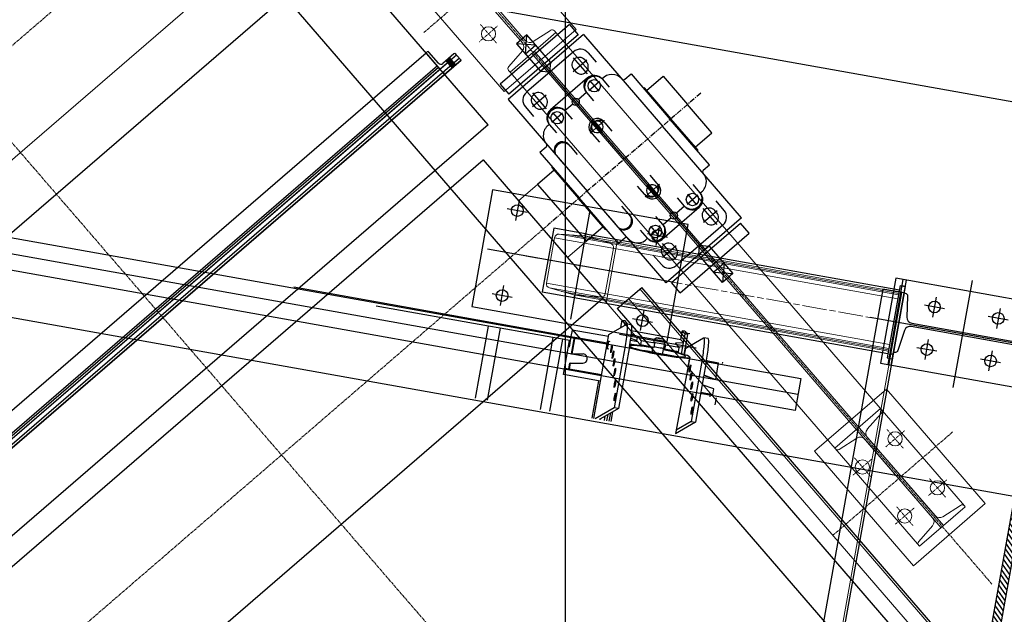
# Model space of a CAD drawing. Header units: inches. Extents: x -204116 to 930598, y -391373 to 256461.
# Tile 57 of 225: x 4058 to 6338, y 35973 to 37349. Entities that reach past the tile are written whole.
import ezdxf
from ezdxf.lldxf.tags import DXFTag

# ---------------------------------------------------------------- set-up
doc = ezdxf.new("R2010")
doc.units = ezdxf.units.IN
doc.header["$LTSCALE"] = 10
doc.header["$MEASUREMENT"] = 0
doc.linetypes.add('CENTER', pattern=[2, 1.25, -0.25, 0.25, -0.25])
doc.linetypes.add('CHAIN', pattern=[0.3543, 0.2362, -0.0295, 0.0591, -0.0295])
tags = doc.linetypes.add('CENTER2', pattern=[1.125, 0.75, -0.125, 0.125, -0.125]).pattern_tags.tags
tags[10:11] = [DXFTag(74, 4), DXFTag(75, 0), DXFTag(340, '0'), DXFTag(46, 1.0), DXFTag(50, 0.0), DXFTag(44, 0.0), DXFTag(45, 0.0)]
tags[8:9] = [DXFTag(74, 4), DXFTag(75, 0), DXFTag(340, '0'), DXFTag(46, 1.0), DXFTag(50, 0.0), DXFTag(44, 0.0), DXFTag(45, 0.0)]
tags[6:7] = [DXFTag(74, 4), DXFTag(75, 0), DXFTag(340, '0'), DXFTag(46, 1.0), DXFTag(50, 0.0), DXFTag(44, 0.0), DXFTag(45, 0.0)]
tags[4:5] = [DXFTag(74, 4), DXFTag(75, 0), DXFTag(340, '0'), DXFTag(46, 1.0), DXFTag(50, 0.0), DXFTag(44, 0.0), DXFTag(45, 0.0)]

msp = doc.modelspace()

# ---------------------------------------------------------------- hatches: boundary and pattern name
at = {"ltscale": 1.5}
h = msp.add_hatch(dxfattribs=at)
h.set_pattern_fill('ANSI31', color=250, scale=2.7, angle=-100.1267)
h.set_pattern_definition([(304.87333, (1527.195, 37768.516), (7.033035, 4.901447), [])])
h.paths.add_polyline_path([(6399.4, 36339.6), (6118, 34764.5), (6100.3, 34767.7), (6098.7, 34770), (6379.3, 36341.2), (6381.6, 36342.8)])

# ---------------------------------------------------------------- linework, layer by layer
at = {"color": 250}
for p, q in [((5322.3, 32819.1), (5322.4, 46289.6)), ((-19619.1, 41070.5, 0), (5867, 36518.5, 0)), ((5853.8, 36444.7, 0), (-19619.2, 40994.3, 0)), ((5143.3, 37106.2, 17682291.1), (3522.2, 38984.3, 17682291.1)), ((5860.4, 36481.6, 0), (-6345.7, 38661.7, -0.3)), ((6982.3, 36133.9), (-6371.1, 38518.9, -0.3)), ((8376.4, 33112.6, 16506576), (4236, 37909.5, 13543175.2)), ((3537.6, 36422.9, 13261716.8), (4748.8, 37468.4, 13261716.8)), ((5001.8, 37274.8, 17682291.1), (4999.5, 37272.8, 17682291.1)), ((5028.2, 37248.7, 17682291.1), (5006, 37274.4, 17682291.1)), ((3694.4, 36146.3, 17682291.1), (4999.5, 37272.8, 17682291.1)), ((5076.6, 37260, 17682291.1), (3695.8, 36068.2, 17682291.1)), ((5080.5, 37255.5, 17682291.1), (3699.7, 36063.7, 17682291.1)), ((3737.6, 36096.4, 17682291.1), (5080.5, 37255.5, 17682291.1)), ((5032.2, 37234.9, 17682291.1), (4999.5, 37272.8, 17682291.1)), ((5070, 37267.6, 17682291.1), (5032.2, 37234.9, 17682291.1)), ((5063.8, 37270.2, 17682291.1), (5038.1, 37248, 17682291.1)), ((5055.5, 37241.8, 17682291.1), (5056.4, 37254.4, 17682291.1)), ((5056.4, 37254.4, 17682291.1), (5056.5, 37255.9, 17682291.1)), ((5070, 37267.6, 17682291.1), (5068.1, 37269.9, 17682291.1)), ((5070, 37267.6, 17682291.1), (5080.5, 37255.5, 17682291.1)), ((5032.2, 37234.9, 17682291.1), (3689.3, 36075.8, 17682291.1)), ((3713.3, 36104.5, 17682291.1), (5028.3, 37239.5, 17682291.1)), ((5025.7, 37242.5, 17682291.1), (3720.6, 36116, 17682291.1)), ((5051.3, 37251.4, 17682291.1), (3727.1, 36108.5, 17682291.1)), ((5051.3, 37251.4, 17682291.1), (5059.4, 37250.8, 17682291.1)), ((5059.4, 37250.8, 17682291.1), (5065.4, 37250.4, 17682291.1)), ((5038.7, 37227.4, 17682291.1), (5042.6, 37222.8, 17682291.1)), ((5143.3, 37106.2, 17682291.1), (3838.3, 35979.7, 17682291.1)), ((3920.5, 35979.3, 17682290.7), (5131.7, 37024.8, 17682290.7)), ((5131.7, 37024.8, 17682290.7), (5408.7, 36703.8, 17682290.7)), ((5233.8, 36903.3, 6145078.7), (5187.5, 36911.6, 6145078.7)), ((5214.8, 36930.6, 6145078.7), (5206.5, 36884.3, 6145078.7)), ((5377.6, 36903.7, -31.1), (5333.4, 36656.3, -31.1)), ((5294.9, 36867, 6145078.7), (5268.5, 36719.4, 6145078.7)), ((5368.7, 36853.8, 6145078.7), (5294.9, 36867, 6145078.7)), ((5539.7, 36872.6, 6145078.7), (5531.4, 36826.3, 6145078.7)), ((5368.1, 36850.7, 6145078.7), (5368.7, 36853.8, 6145078.7)), ((5558.7, 36845.3, 6145078.7), (5512.4, 36853.6, 6145078.7)), ((5569.6, 36741.8, -31.1), (5141.4, 36818.2, -31.1)), ((4693.5, 36730.6), (5342.9, 36614.6)), ((5171.4, 36687.4, 6145078.7), (5179.6, 36733.7, 6145078.7)), ((5441.9, 36680.7, 14260844.1), (5498.6, 36729.7, 14260844.1)), ((8620.8, 33112.6, 16042593.6), (5498.6, 36729.7, 13554963.7)), ((6108.8, 36731.8, -31.1), (6100.9, 36733.2, -31.1)), ((6106.1, 36717, -31.1), (6111.4, 36746.6, -31.1)), ((6263.6, 36745.5, -31.1), (6219.4, 36498, -31.1)), ((5198.6, 36706.4, 6145078.7), (5152.4, 36714.7, 6145078.7)), ((5268.5, 36719.4, 6145078.7), (5342.3, 36706.2, 6145078.7)), ((5342.3, 36706.2, 6145078.7), (5342.9, 36709.3, 6145078.7)), ((6180.6, 36707.3, -31.1), (6172.3, 36661, -31.1)), ((5408.7, 36703.8, 17682290.7), (4197.5, 35658.4, 17682290.7)), ((5143.6, 36640.1), (4884.1, 36686.4)), ((6199.6, 36680, -31.1), (6153.3, 36688.3, -31.1)), ((5441.9, 36680.7, 13554963.7), (8521.7, 33112.6, 16008890.6)), ((5496.2, 36629.4, 6145078.7), (5504.5, 36675.7, 6145078.7)), ((6455.6, 36583.5, -31.1), (6027.4, 36660, -31.1)), ((6347.3, 36653.7, -31.1), (6301, 36661.9, -31.1)), ((6328.3, 36680.9, -31.1), (6320, 36634.7, -31.1)), ((5113.7, 36472.9), (5143.6, 36640.1)), ((5170.6, 36635.3), (5143.6, 36640.1)), ((5422.5, 36620.7), (5463.9, 36644.5)), ((5450.2, 36636.6), (5453.4, 36653.9)), ((5453.4, 36653.9), (5459.3, 36652.8)), ((5453.4, 36653.9), (5460, 36646.1)), ((5460, 36646.1), (5459.1, 36641.8)), ((5465.8, 36645), (5459.3, 36652.8)), ((5460, 36646.1), (5465.8, 36645)), ((5474.2, 36642.8), (5464.4, 36644.6)), ((5465.7, 36644.4), (5465.8, 36645)), ((5523.5, 36648.4, 6145078.7), (5477.2, 36656.7, 6145078.7)), ((5170.6, 36635.3), (5140.8, 36468.4)), ((5293, 36613.4), (5170.6, 36635.3)), ((5293, 36613.4), (5263.2, 36446.9)), ((5314.9, 36609.5), (5293, 36613.4)), ((5337.6, 36630.8), (5334.9, 36616.1)), ((5336, 36576.1), (5342.9, 36614.6)), ((5343.9, 36614.5), (5337, 36575.9)), ((5421.6, 36615.8), (5337.6, 36630.8)), ((5342.9, 36614.6), (5343.9, 36614.5)), ((5343.9, 36614.5), (5418.9, 36601.1)), ((5387.6, 36425.8), (5422.5, 36620.7)), ((5474.7, 36621.3), (5488.7, 36616.6)), ((5589.6, 36608.4), (5475.3, 36628.8)), ((5488.7, 36616.6), (5486.8, 36606.8)), ((5488.7, 36616.6), (5497.4, 36606.2)), ((5592.4, 36629), (5588.6, 36608.6)), ((5599, 36621.2), (5592.4, 36629)), ((5598.3, 36628), (5592.4, 36629)), ((5595.3, 36601.7), (5599, 36621.2)), ((5604.9, 36620.2), (5596.2, 36574.3)), ((5598.3, 36628), (5604.9, 36620.2)), ((5604.9, 36620.2), (5599, 36621.2)), ((5314.9, 36609.5), (5285.2, 36443.1)), ((5331.7, 36606.5), (5314.9, 36609.5)), ((5317.7, 36527.7), (5331.7, 36606.5)), ((5425.7, 36603.9), (5420.8, 36604.8)), ((5460.7, 36594.5), (5435.1, 36450.8)), ((5470.5, 36592.7), (5444.9, 36449.1)), ((5489.5, 36603.7), (5472.8, 36606.7)), ((5486.8, 36606.8), (5473.5, 36611.3)), ((5495.6, 36596.4), (5486.8, 36606.8)), ((5497.4, 36606.2), (5495.6, 36596.4)), ((5527.4, 36590.7), (5495.6, 36596.4)), ((5529.2, 36600.5), (5497.4, 36606.2)), ((5524.2, 36591.3), (5521.8, 36578.7)), ((5527.5, 36608.7), (5526.5, 36603.8)), ((5529.2, 36600.5), (5526.6, 36603.7)), ((5527.4, 36590.7), (5529.2, 36600.5)), ((5533.3, 36612.7), (5527.5, 36608.8)), ((5552, 36604.1), (5546.4, 36574.1)), ((5548, 36609.9), (5552, 36604.2)), ((5551.1, 36599.2), (5549.3, 36589.4)), ((5551.1, 36599.2), (5553.7, 36596.2)), ((5553.7, 36596.2), (5551.8, 36586.4)), ((5585.5, 36590.5), (5553.7, 36596.2)), ((5576.8, 36600.9), (5595.3, 36601.7)), ((5585.5, 36590.5), (5576.8, 36600.9)), ((5583.7, 36580.7), (5585.5, 36590.5)), ((5593.5, 36591.9), (5584.6, 36591.5)), ((5585.4, 36591.5), (5585.2, 36590.8)), ((5589.6, 36608.4), (5595.3, 36601.7)), ((5590.5, 36576.1), (5593.5, 36591.9)), ((5593.5, 36591.9), (5595.3, 36601.7)), ((5600.6, 36588.9), (5642.1, 36612.7)), ((5652.4, 36611), (5642.6, 36612.8)), ((6154.7, 36562.6, -31.1), (6163, 36608.9, -31.1)), ((5336, 36576.1), (5337, 36575.9)), ((5337, 36575.9), (5362.9, 36575.6)), ((5422.5, 36586.2), (5417.6, 36587.1)), ((5551.8, 36586.4), (5549.3, 36589.4)), ((5583.7, 36580.7), (5551.8, 36586.4)), ((5609.8, 36567.8), (5576.6, 36391)), ((5583.4, 36580.7), (5582.9, 36578.1)), ((5597.9, 36573.8), (5600.6, 36588.9)), ((5599.8, 36584), (5598.1, 36584.3)), ((5603.9, 36572.1), (5601.8, 36572.5)), ((6080.7, 36574.3, -31.1), (6072.8, 36575.7, -31.1)), ((6182, 36581.6, -31.1), (6135.7, 36589.9, -31.1)), ((6302.4, 36536.2, -31.1), (6310.7, 36582.5, -31.1)), ((5329.7, 36540.8), (5332.1, 36554.1)), ((5333.1, 36553.9), (5330.7, 36540.6)), ((5332.1, 36554.1), (5361.6, 36553.8)), ((5333.1, 36553.9), (5332.1, 36554.1)), ((5362.7, 36553.6), (5333.1, 36553.9)), ((5638.9, 36562.6), (5613.3, 36419)), ((5648.7, 36560.9), (5623.1, 36417.2)), ((5648.6, 36560), (5676.8, 36555)), ((5669.9, 36516.4), (5676.8, 36555)), ((5685.9, 36556.4), (5685.3, 36553.5)), ((6329.7, 36555.2, -31.1), (6283.4, 36563.5, -31.1)), ((5398.7, 36513.2), (5317.7, 36527.7)), ((5320.3, 36542.5), (5329.7, 36540.8)), ((5330.7, 36540.6), (5329.7, 36540.8)), ((5405.8, 36527.2), (5330.7, 36540.6)), ((5668.9, 36516.6), (5644.5, 36525.3)), ((5645.5, 36525.1), (5669.9, 36516.4)), ((5398.7, 36513.2), (5383.2, 36426.6)), ((5403.1, 36512.5), (5398.7, 36513.2)), ((5666, 36494.5), (5638.6, 36504.3)), ((5669.9, 36516.4), (5668.9, 36516.6)), ((5867, 36518.5, 0), (5853.8, 36444.7, 0)), ((5663.6, 36481.2), (5635.4, 36486.2)), ((5657.4, 36482.3), (5656.3, 36476.4)), ((5663.6, 36481.2), (5666, 36494.5)), ((5671.1, 36473.7), (5668.3, 36458)), ((5435.1, 36450.8), (5390.5, 36425.3)), ((5444.9, 36449.1), (5402.9, 36425)), ((5412.4, 36421.4), (5414.2, 36431.5)), ((5420.3, 36435), (5417.5, 36420.5)), ((5423.4, 36419.5), (5427.1, 36438.9)), ((5431.4, 36441.3), (5427.2, 36418.8)), ((5444.9, 36449.1), (5435.1, 36450.8)), ((5402.9, 36425), (5400.4, 36423.6)), ((5402.9, 36425), (5402.6, 36423.2)), ((5623.1, 36417.2), (5577.1, 36390.9)), ((5613.3, 36419), (5578.1, 36398.8)), ((5613.3, 36419), (5623.1, 36417.2))]:
    msp.add_line(p, q, dxfattribs=at)
at = {"color": 250, "ltscale": 0.01}
msp.add_line((-18677.6, 41631.2), (11241.6, 36287.4), dxfattribs=at)
at = {"color": 250, "linetype": 'CENTER', "lineweight": 0, "ltscale": 0.5}
for p, q in [((7451.7, 33112.6, 17682289.1), (2694.9, 38623.6, 17682289.1)), ((2976.8, 36370.9, 13261716.8), (5008.3, 38124.3, 13261716.8)), ((4593.6, 38030.8, 13261716.8), (6309.5, 36042.8, 13261716.8)), ((4994, 37319.4, 13261716.8), (5238.9, 37530.8, 13261716.8)), ((4045.8, 35807.5, 13261716.8), (5283.4, 36875.6, 13261716.8)), ((5941.3, 36155.6, 13261716.8), (6219, 36395.3, 13261716.8))]:
    msp.add_line(p, q, dxfattribs=at)
at = {"color": 250, "linetype": 'Continuous', "lineweight": 0}
for p, q in [((5346.7, 37326.6, 13261716.8), (5052.7, 37667.3, 13261716.8)), ((5222.3, 37295.6, 13261716.8), (5003.8, 37548.8, 13261716.8)), ((5010.5, 37554.6, 13261716.8), (5229.1, 37301.4, 13261716.8)), ((4886.1, 37523.5, 13261716.8), (5180.2, 37182.9, 13261716.8)), ((4748.8, 37468.4, 13261716.8), (3537.6, 36422.9, 13261716.8)), ((5180.2, 37182.9, 13261716.8), (5346.7, 37326.6, 13261716.8)), ((5247.2, 37298.8, 13261716.8), (5287.5, 37324.7, 13261716.8)), ((5296.6, 37323.4, 13261716.8), (5300.1, 37319.4, 13261716.8)), ((5300.1, 37319.4, 13261716.8), (5194.1, 37227.9, 13261716.8)), ((6246, 36223.5, 13261716.8), (5300.1, 37319.4, 13261716.8)), ((5190.7, 37241.1, 13261716.8), (5222.3, 37277.2, 13261716.8)), ((5250, 37276.2, 13261716.8), (6197.5, 36178.5, 13261716.8)), ((5244.2, 37271.2, 13261716.8), (6191.6, 36173.5, 13261716.8)), ((5194.1, 37227.9, 13261716.8), (5190.6, 37232, 13261716.8)), ((6141.5, 36130.3, 13261716.8), (5194.1, 37227.9, 13261716.8)), ((3920.5, 35979.3, 13261716.8), (5131.7, 37024.8, 13261716.8)), ((5483.9, 36616.8, 13261716.8), (5131.7, 37024.8, 13261716.8)), ((5296.2, 37000.8, 13261716.8), (5213.7, 36929.7, 13261716.8)), ((5409.1, 36870, 13261716.8), (5326.7, 36798.9, 13261716.8)), ((4197.5, 35658.4, 13261716.8), (5408.7, 36703.8, 13261716.8)), ((6065.4, 36493.9, 13261716.8), (5898.9, 36350.2, 13261716.8)), ((6294.1, 36229, 13261716.8), (6065.4, 36493.9, 13261716.8)), ((5945.5, 36357.4, 13261716.8), (6051.5, 36448.9, 13261716.8)), ((6053, 36437.9, 13261716.8), (6021, 36401.4, 13261716.8)), ((6051.5, 36448.9, 13261716.8), (6053.1, 36447.1, 13261716.8)), ((5997, 36380.6, 13261716.8), (5956.2, 36354.3, 13261716.8)), ((6172.1, 36196.1, 13261716.8), (6015.2, 36378, 13261716.8)), ((6021, 36383, 13261716.8), (6177.9, 36201.2, 13261716.8)), ((5898.9, 36350.2, 13261716.8), (6127.6, 36085.2, 13261716.8)), ((5947.1, 36355.6, 13261716.8), (5945.5, 36357.4, 13261716.8)), ((6127.6, 36085.2, 13261716.8), (6294.1, 36229, 13261716.8)), ((6247.5, 36221.8, 13261716.8), (6141.5, 36130.3, 13261716.8)), ((6196.1, 36198.6, 13261716.8), (6236.9, 36224.9, 13261716.8)), ((6246, 36223.5, 13261716.8), (6247.5, 36221.8, 13261716.8)), ((6140, 36141.3, 13261716.8), (6172, 36177.8, 13261716.8)), ((6141.5, 36130.3, 13261716.8), (6140, 36132.1, 13261716.8))]:
    msp.add_line(p, q, dxfattribs=at)
at = {"color": 250, "linetype": 'Continuous', "lineweight": 9, "ltscale": 0.005}
msp.add_line((3360, 36437.4, 17682289.1), (4760.4, 37646.2, 17682289.1), dxfattribs=at)
at = {"color": 250, "linetype": 'CHAIN', "lineweight": 0, "ltscale": 0.01}
for p, q in [((5165.4, 37335.3, 13261716.8), (5122.4, 37298.2, 13261716.8)), ((5125.4, 37338.2, 13261716.8), (5162.5, 37295.2, 13261716.8)), ((6106.9, 36397.6, 13261716.8), (6063.9, 36360.5, 13261716.8)), ((6066.8, 36400.5, 13261716.8), (6103.9, 36357.5, 13261716.8)), ((6031.2, 36332.2, 13261716.8), (5988.2, 36295.1, 13261716.8)), ((5991.1, 36335.2, 13261716.8), (6028.2, 36292.2, 13261716.8)), ((6161.9, 36246.9, 13261716.8), (6204.9, 36284, 13261716.8)), ((6164.8, 36287, 13261716.8), (6201.9, 36244, 13261716.8)), ((6086.2, 36181.6, 13261716.8), (6129.2, 36218.7, 13261716.8)), ((6089.1, 36221.6, 13261716.8), (6126.2, 36178.6, 13261716.8))]:
    msp.add_line(p, q, dxfattribs=at)
at = {"color": 250, "ltscale": 0.130467}
for p, q in [((5331.1, 37338, 13261716.8), (5171.2, 37199.9, 13261716.8)), ((5331.1, 37338, 13261716.8), (5351.2, 37314.7, 13261716.8)), ((5363.7, 37314.9, 13261716.8), (5189.3, 37164.3, 13261716.8)), ((5351.2, 37314.7, 13261716.8), (5191.3, 37176.7, 13261716.8)), ((5232.9, 37314.4, 13261716.8), (5208.9, 37293.7, 13261716.8)), ((5229.6, 37269.7, 13261716.8), (5232.9, 37314.4, 13261716.8)), ((5287.9, 37250.6, 13261716.8), (5232.9, 37314.4, 13261716.8)), ((5363.7, 37314.9, 13261716.8), (5546.7, 37102.9, 13261716.8)), ((5208.9, 37293.7, 13261716.8), (5264, 37229.9, 13261716.8)), ((5253.6, 37290.4, 13261716.8), (5208.9, 37293.7, 13261716.8)), ((5253.6, 37290.4, 13261716.8), (5229.6, 37269.7, 13261716.8)), ((5340.8, 37275.3, 13261716.8), (5231.8, 37181.2, 13261716.8)), ((5340.1, 37261.4, 13261716.8), (5372.1, 37224.3, 13261716.8)), ((5340.3, 37229.2, 13261716.8), (5371.9, 37256.5, 13261716.8)), ((5366.7, 37256.4, 13261716.8), (5371.1, 37251.3, 13261716.8)), ((5374.7, 37272.8, 13261716.8), (5393.5, 37251, 13261716.8)), ((5287.9, 37250.6, 13261716.8), (5264, 37229.9, 13261716.8)), ((5264, 37229.9, 13261716.8), (5286.3, 37228.3, 13261716.8)), ((5459.5, 37027.6, 13261716.8), (5277.5, 37238.4, 13261716.8)), ((5286.3, 37228.3, 13261716.8), (5287.9, 37250.6, 13261716.8)), ((5341.2, 37234.4, 13261716.8), (5345.6, 37229.3, 13261716.8)), ((5373, 37214.6, 13261716.8), (5287.2, 37140.5, 13261716.8)), ((5376.5, 37185.8, 13261716.8), (5401, 37207, 13261716.8)), ((5378.1, 37208.7, 13261716.8), (5399.3, 37184.1, 13261716.8)), ((5406.9, 37212.1, 13261716.8), (5423.3, 37193.1, 13261716.8)), ((5459.3, 37211.5, 13261716.8), (5473.9, 37224, 13261716.8)), ((5473.9, 37224, 13261716.8), (5564.9, 37118.6, 13261716.8)), ((5509.8, 37185.3, 13261716.8), (5548.4, 37218.5, 13261716.8)), ((5548.4, 37218.5, 13261716.8), (5604.8, 37153.1, 13261716.8)), ((5171.2, 37199.9, 13261716.8), (5191.3, 37176.7, 13261716.8)), ((5502.1, 37191.3, 13261716.8), (5502.8, 37191.9, 13261716.8)), ((5504.2, 37191.8, 13261716.8), (5566.3, 37119.9, 13261716.8)), ((5189.3, 37164.3, 13261716.8), (5372.2, 36952.4, 13261716.8)), ((5245.6, 37179.9, 13261716.8), (5277.7, 37142.8, 13261716.8)), ((5277.4, 37174.9, 13261716.8), (5245.8, 37147.7, 13261716.8)), ((5272.2, 37174.8, 13261716.8), (5276.6, 37169.7, 13261716.8)), ((5370.5, 37180.7, 13261716.8), (5352.1, 37164.8, 13261716.8)), ((5370.5, 37180.7, 13261716.8), (5387.2, 37161.4, 13261716.8)), ((5229.3, 37147.3, 13261716.8), (5248.2, 37125.4, 13261716.8)), ((5246.7, 37152.9, 13261716.8), (5251.1, 37147.8, 13261716.8)), ((5339.5, 37153.9, 13261716.8), (5321, 37138, 13261716.8)), ((5321, 37138, 13261716.8), (5337.7, 37118.7, 13261716.8)), ((5661.3, 37087.7, 13261716.8), (5604.8, 37153.1, 13261716.8)), ((5315.1, 37132.9, 13261716.8), (5290.6, 37111.7, 13261716.8)), ((5292.3, 37134.6, 13261716.8), (5313.4, 37110, 13261716.8)), ((5412.4, 37115.7, 13261716.8), (5379.3, 37087, 13261716.8)), ((5386.3, 37115.4, 13261716.8), (5407, 37091.3, 13261716.8)), ((5655.8, 37013.2, 13261716.8), (5564.9, 37118.6, 13261716.8)), ((5628.4, 37047.9, 13261716.8), (5566.3, 37119.9, 13261716.8)), ((5284.7, 37106.6, 13261716.8), (5301.1, 37087.6, 13261716.8)), ((5383.4, 37112.8, 13261716.8), (5404.1, 37088.8, 13261716.8)), ((5413.2, 37110.5, 13261716.8), (5429.8, 37091.2, 13261716.8)), ((5729.6, 36891, 13261716.8), (5546.7, 37102.9, 13261716.8)), ((5384.3, 37085.5, 13261716.8), (5400.9, 37066.2, 13261716.8)), ((5622.8, 37054.5, 13261716.8), (5661.3, 37087.7, 13261716.8)), ((5277.6, 37054.6, 13261716.8), (5263.1, 37042.1, 13261716.8)), ((5332.9, 37056.4, 13261716.8), (5349.5, 37037.1, 13261716.8)), ((5627.6, 37045.9, 13261716.8), (5628.3, 37046.6, 13261716.8)), ((5263.1, 37042.1, 13261716.8), (5354.1, 36936.7, 13261716.8)), ((5306.9, 37028, 13261716.8), (5323.4, 37009, 13261716.8)), ((5459.5, 37027.6, 13261716.8), (5641.4, 36816.9, 13261716.8)), ((5296.2, 37000.8, 13261716.8), (5257.6, 36967.6, 13261716.8)), ((5290.5, 37007.4, 13261716.8), (5352.6, 36935.4, 13261716.8)), ((5291.3, 37009.4, 13261716.8), (5290.6, 37008.7, 13261716.8)), ((5641.3, 37000.7, 13261716.8), (5655.8, 37013.2, 13261716.8)), ((5534.6, 36969.8, 13261716.8), (5518, 36989.1, 13261716.8)), ((5257.6, 36967.6, 13261716.8), (5314.1, 36902.2, 13261716.8)), ((5505.7, 36944.8, 13261716.8), (5489.1, 36964.1, 13261716.8)), ((5539.6, 36968.2, 13261716.8), (5506.5, 36939.6, 13261716.8)), ((5532.6, 36940, 13261716.8), (5511.9, 36964, 13261716.8)), ((5535.6, 36942.4, 13261716.8), (5514.8, 36966.5, 13261716.8)), ((5634.2, 36948.7, 13261716.8), (5617.8, 36967.7, 13261716.8)), ((5414.7, 36863.5, 13261716.8), (5352.6, 36935.4, 13261716.8)), ((5445, 36831.3, 13261716.8), (5354.1, 36936.7, 13261716.8)), ((5555.2, 36740.4, 13261716.8), (5372.2, 36952.4, 13261716.8)), ((5597.9, 36917.3, 13261716.8), (5581.2, 36936.6, 13261716.8)), ((5603.8, 36922.4, 13261716.8), (5628.3, 36943.6, 13261716.8)), ((5626.6, 36920.7, 13261716.8), (5605.5, 36945.3, 13261716.8)), ((5469.4, 36898.2, 13261716.8), (5452.7, 36917.5, 13261716.8)), ((5631.7, 36914.8, 13261716.8), (5545.9, 36840.7, 13261716.8)), ((5597.9, 36917.3, 13261716.8), (5579.5, 36901.4, 13261716.8)), ((5673.3, 36875.4, 13261716.8), (5641.3, 36912.5, 13261716.8)), ((5689.6, 36907.9, 13261716.8), (5670.8, 36929.8, 13261716.8)), ((5370.6, 36836.8, 13261716.8), (5314.1, 36902.2, 13261716.8)), ((5437.6, 36876.7, 13261716.8), (5421.1, 36895.7, 13261716.8)), ((5548.4, 36874.6, 13261716.8), (5531.7, 36893.9, 13261716.8)), ((5566.8, 36890.5, 13261716.8), (5548.4, 36874.6, 13261716.8)), ((5729.6, 36891, 13261716.8), (5555.2, 36740.4, 13261716.8)), ((5641.5, 36880.3, 13261716.8), (5673.1, 36907.6, 13261716.8)), ((5672.2, 36902.4, 13261716.8), (5667.8, 36907.5, 13261716.8)), ((5409.1, 36870, 13261716.8), (5370.6, 36836.8, 13261716.8)), ((5416.8, 36864, 13261716.8), (5416.1, 36863.4, 13261716.8)), ((5542.5, 36869.5, 13261716.8), (5518, 36848.3, 13261716.8)), ((5540.8, 36846.6, 13261716.8), (5519.6, 36871.2, 13261716.8)), ((5567.7, 36740.6, 13261716.8), (5727.6, 36878.6, 13261716.8)), ((5687.1, 36874.1, 13261716.8), (5578.1, 36780, 13261716.8)), ((5646.7, 36880.5, 13261716.8), (5642.4, 36885.5, 13261716.8)), ((5747.7, 36855.3, 13261716.8), (5727.6, 36878.6, 13261716.8)), ((5459.6, 36843.8, 13261716.8), (5445, 36831.3, 13261716.8)), ((5512, 36843.2, 13261716.8), (5495.6, 36862.2, 13261716.8)), ((5587.8, 36717.3, 13261716.8), (5747.7, 36855.3, 13261716.8)), ((5578.8, 36793.9, 13261716.8), (5546.8, 36831, 13261716.8)), ((5578.6, 36826.1, 13261716.8), (5547, 36798.8, 13261716.8)), ((5577.7, 36820.9, 13261716.8), (5573.3, 36826, 13261716.8)), ((5631, 36804.7, 13261716.8), (5632.6, 36827, 13261716.8)), ((5654.9, 36825.4, 13261716.8), (5631, 36804.7, 13261716.8)), ((5632.6, 36827, 13261716.8), (5654.9, 36825.4, 13261716.8)), ((5654.9, 36825.4, 13261716.8), (5710, 36761.6, 13261716.8)), ((5544.2, 36782.5, 13261716.8), (5525.3, 36804.4, 13261716.8)), ((5552.3, 36798.9, 13261716.8), (5547.9, 36804, 13261716.8)), ((5686, 36740.9, 13261716.8), (5631, 36804.7, 13261716.8)), ((5689.3, 36785.6, 13261716.8), (5665.4, 36764.9, 13261716.8)), ((5689.3, 36785.6, 13261716.8), (5686, 36740.9, 13261716.8)), ((5665.4, 36764.9, 13261716.8), (5710, 36761.6, 13261716.8)), ((5710, 36761.6, 13261716.8), (5686, 36740.9, 13261716.8)), ((5587.8, 36717.3, 13261716.8), (5567.7, 36740.6, 13261716.8))]:
    msp.add_line(p, q, dxfattribs=at)
at = {"color": 250, "linetype": 'CENTER'}
msp.add_line((5635.6, 37179.6, 13261716.8), (5283.4, 36875.6, 13261716.8), dxfattribs=at)
msp.add_line((5635.6, 37179.6, 13261716.8), (5283.4, 36875.6, 13261716.8), dxfattribs=at)
at = {"color": 250, "lineweight": 0}
for p, q in [((5277.9, 36739.7, 6145078.7), (5296.7, 36844.7, 6145078.7)), ((5296.7, 36844.7, 6145078.7), (6091.4, 36702.8, -31.1)), ((5307.2, 36852.9, 6145078.7), (5365.6, 36848.7, 6145078.7)), ((5307.2, 36852.9, 6145078.7), (6093.2, 36712.6, -31.1)), ((5336.4, 36850.8, -31.1), (6093.7, 36715.6, -31.1)), ((5365.6, 36848.7, 6145078.7), (6094.2, 36718.6, -31.1)), ((5368.1, 36850.7, 6145078.7), (5368.7, 36853.8, 6145078.7)), ((5426.1, 36831.7, 6145078.7), (5369.8, 36848, 6145078.7)), ((5414.4, 36715.3, 6145078.7), (5433.1, 36820.3, 6145078.7)), ((5442.5, 36840.6, 6145078.7), (5416.2, 36693, 6145078.7)), ((5277.9, 36739.7, 6145078.7), (6072.6, 36597.7, -31.1)), ((5341.2, 36712, 6145078.7), (5285, 36728.3, 6145078.7)), ((5285, 36728.3, 6145078.7), (6070.9, 36587.9, -31.1)), ((5313.1, 36720.2, -31.1), (6070.4, 36584.9, -31.1)), ((5341.2, 36712, 6145078.7), (6069.8, 36581.9, -31.1)), ((5342.3, 36706.2, 6145078.7), (5342.9, 36709.3, 6145078.7)), ((5345.4, 36711.3, 6145078.7), (5403.8, 36707.1, 6145078.7))]:
    msp.add_line(p, q, dxfattribs=at)
at = {"color": 250, "linetype": 'Continuous'}
for p, q in [((5368.7, 36853.8, 6145078.7), (6095.2, 36724.1, -31.1)), ((6097, 36733.9, -31.1), (6067.1, 36566.6, -31.1)), ((6108.8, 36731.8, -31.1), (6078.9, 36564.5, -31.1)), ((6097, 36733.9, -31.1), (6108.8, 36731.8, -31.1)), ((5342.3, 36706.2, 6145078.7), (6068.8, 36576.4, -31.1)), ((6106.1, 36717, -31.1), (6056.9, 36725.8, -31.1)), ((6067.1, 36566.6, -31.1), (6078.9, 36564.5, -31.1))]:
    msp.add_line(p, q, dxfattribs=at)
at = {"color": 250, "linetype": 'CHAIN', "lineweight": 0, "ltscale": 23.990969}
for p, q in [((6930.8, 36498.6, 6989341), (5231.1, 36802.2, 6989341)), ((6930.8, 36498.6, -31.1), (5231.1, 36802.2, -31.1))]:
    msp.add_line(p, q, dxfattribs=at)
at = {"color": 250, "lineweight": 9, "ltscale": 0.01}
msp.add_line((8613.2, 33112.6, 16040030), (5494.3, 36726, 13554961.6), dxfattribs=at)
at = {"color": 250, "linetype": 'Continuous', "extrusion": (0.175825, 0.984421, 0)}
for p, q in [((6056.9, 36725.8, -31.1), (5663.1, 34520.7, -31.1)), ((6106.1, 36717, -31.1), (5712.3, 34511.9, -31.1))]:
    msp.add_line(p, q, dxfattribs=at)
at = {"color": 250, "lineweight": 0, "extrusion": (0.175825, 0.984421, 0)}
msp.add_line((6101.2, 36717.9, -31.1), (5707.4, 34512.8, -31.1), dxfattribs=at)
at = {"color": 250, "linetype": 'CENTER2', "lineweight": 9, "ltscale": 0.01}
msp.add_line((8567.9, 33112.6, 16024618.8), (5468.4, 36703.6, 13554963.7), dxfattribs=at)
at = {"color": 250, "ltscale": 0.476074}
msp.add_line((5334.9, 36616.1), (5330.6, 36591.5), dxfattribs=at)
at = {"color": 250, "ltscale": 3.428354}
msp.add_line((5447.6, 36621.3), (5624.8, 36589.7), dxfattribs=at)
at = {"color": 250, "ltscale": 0.125723}
msp.add_line((5589.7, 36626.4), (5590.7, 36626.3), dxfattribs=at)
at = {"color": 250, "ltscale": 0.598278}
msp.add_line((5590.7, 36626.3), (5610.4, 36622.7), dxfattribs=at)
at = {"color": 250, "elevation": -31.1}
for points in [[(5606.1, 36874.9), (5153.3, 36955.8), (5105, 36685.1), (5557.8, 36604.2)], [(6431.4, 36689.4), (6086.8, 36751), (6051.7, 36554.1), (6396.2, 36492.5)], [(6111.4, 36746.6), (6103.5, 36748), (6068.4, 36551.1), (6076.3, 36549.7)]]:
    msp.add_lwpolyline(points, close=True, dxfattribs=at)
msp.add_lwpolyline([(6081.5, 36579.2), (6106.1, 36717), (6108.5, 36716.6, -0.373885), (6114.2, 36709.5), (6112.4, 36661, 0.373885), (6124, 36646.7), (6360.4, 36604.4, 0.373885), (6376.2, 36613.9), (6391.3, 36660, -0.373885), (6399.1, 36664.7), (6401.5, 36664.3), (6376.9, 36526.5), (6374.5, 36526.9, -0.373885), (6368.8, 36534), (6370.6, 36582.6, 0.373885), (6359, 36596.9), (6122.6, 36639.1, 0.373885), (6106.8, 36629.7), (6091.7, 36583.5, -0.373885), (6083.9, 36578.8)], format="xyb", close=True, dxfattribs=at)
at = {"color": 250, "ltscale": 1.5}
msp.add_lwpolyline([(6399.4, 36339.6), (6118, 34764.5), (6100.3, 34767.7), (6098.7, 34770), (6379.3, 36341.2), (6381.6, 36342.8)], close=True, dxfattribs=at)
at = {"color": 250, "linetype": 'Continuous', "lineweight": 0}
for centre in [(5143.9, 37316.7, 13261716.8), (6085.4, 36379, 13261716.8), (6009.7, 36313.7, 13261716.8), (6183.4, 36265.5, 13261716.8), (6107.7, 36200.1, 13261716.8)]:
    msp.add_circle(centre, 16.5, dxfattribs=at)
at = {"color": 250, "ltscale": 0.130467}
for centre, radius in [((5388.7, 37196.4, 13261716.8), 14.4), ((5345.8, 37159.3, 13261716.8), 8.35), ((5302.9, 37122.3, 13261716.8), 14.4), ((5616.1, 36933, 13261716.8), 14.4), ((5573.1, 36895.9, 13261716.8), 8.35), ((5530.2, 36858.9, 13261716.8), 14.4)]:
    msp.add_circle(centre, radius, dxfattribs=at)
at = {"color": 250}
for centre in [(5210.7, 36907.5, 6145078.7), (5535.5, 36849.4, 6145078.7), (5175.5, 36710.6, 6145078.7), (6176.5, 36684.2, -31.1), (5500.4, 36652.5, 6145078.7), (6324.1, 36657.8, -31.1), (6158.9, 36585.7, -31.1), (6306.5, 36559.3, -31.1)]:
    msp.add_circle(centre, 13.5, dxfattribs=at)
at = {"color": 250, "linetype": 'Continuous', "lineweight": 0}
for centre, radius, start, end in [((5291.3, 37318.9, 13261716.8), 7, 40.7988, 122.7988), ((5239.7, 37310.5, 13261716.8), 14, 220.7988, 302.7988), ((5211.7, 37286.4, 13261716.8), 14, 318.7988, 40.7988), ((5195.9, 37236.5, 13261716.8), 7, 138.7988, 220.7988), ((6047.8, 36442.5, 13261716.8), 7, 318.7988, 40.7988), ((6031.6, 36392.1, 13261716.8), 14, 138.7988, 220.7988), ((6004.6, 36368.8, 13261716.8), 14, 40.7988, 122.7988), ((5952.4, 36360.2, 13261716.8), 7, 220.7988, 302.7988), ((6240.7, 36219, 13261716.8), 7, 40.7988, 122.7988), ((6161.5, 36187, 13261716.8), 14, 318.7988, 40.7988), ((6188.5, 36210.3, 13261716.8), 14, 220.7988, 302.7988), ((6145.3, 36136.6, 13261716.8), 7, 138.7988, 220.7988)]:
    msp.add_arc(centre, radius, start, end, dxfattribs=at)
at = {"color": 250}
for centre, radius, start, end in [((5003.7, 37272.5, 17682291.1), 3, 40.7988, 130.7988), ((5065.8, 37267.9, 17682291.1), 3, 40.7988, 130.7988), ((5033.5, 37253.3, 17682291.1), 7, 220.7988, 310.7988)]:
    msp.add_arc(centre, radius, start, end, dxfattribs=at)
at = {"color": 250, "ltscale": 0.130467}
for centre, radius, start, end in [((5356.5, 37257.1, 13261716.8), 24, 40.7988, 130.7988), ((5353.9, 37245.4, 13261716.8), 16.8, 40.7988, 220.7988), ((5358.3, 37240.3, 13261716.8), 16.8, 220.7988, 40.7988), ((5388.7, 37196.4, 13261716.8), 24, 40.7988, 220.7988), ((5390.6, 37194.2, 13261716.8), 24.2, 47.7122, 213.8854), ((5429.7, 37192.9, 13261716.8), 29.8, 40.1505, 139.8746), ((5456.2, 37215.1, 13261716.8), 4.8, 220.7988, 310.7988), ((5503.5, 37191.2, 13261716.8), 0.96, 40.7988, 130.7988), ((5247.5, 37163, 13261716.8), 24, 130.7988, 220.7988), ((5259.5, 37163.9, 13261716.8), 16.8, 40.7988, 220.7988), ((5263.8, 37158.8, 13261716.8), 16.8, 220.7988, 40.7988), ((5302.9, 37122.3, 13261716.8), 24, 40.7988, 220.7988), ((5304.8, 37120.1, 13261716.8), 24.2, 47.7122, 213.8854), ((5395.8, 37101.3, 13261716.8), 19.6, 27.7622, 233.8354), ((5385.5, 37114.7, 13261716.8), 2.88, 150.27, 220.7988), ((5384.1, 37113.5, 13261716.8), 2.88, 40.7988, 111.3276), ((5399.5, 37097.2, 13261716.8), 19.1, 44.0991, 125.0324), ((5395.8, 37101.3, 13261716.8), 13.6, 318.9194, 122.6782), ((5300.4, 37081.3, 13261716.8), 29.8, 121.723, 221.4471), ((5399.5, 37097.2, 13261716.8), 19.1, 136.5652, 217.4985), ((5395.8, 37101.3, 13261716.8), 13.6, 138.9194, 302.6782), ((5406.3, 37090.7, 13261716.8), 2.88, 220.7988, 291.3276), ((5404.8, 37089.4, 13261716.8), 2.88, 330.27, 40.7988), ((5274.5, 37058.3, 13261716.8), 4.8, 310.7988, 40.7988), ((5315.6, 37047.4, 13261716.8), 19.5, 27.2911, 212.2088), ((5317, 37044.9, 13261716.8), 19.5, 35.7358, 203.7641), ((5627.7, 37047.3, 13261716.8), 0.96, 310.7988, 40.7988), ((5291.2, 37008, 13261716.8), 0.96, 130.7988, 220.7988), ((5618.6, 36974, 13261716.8), 29.8, 301.723, 41.4471), ((5644.4, 36997, 13261716.8), 4.8, 130.7988, 220.7988), ((5523.1, 36953.9, 13261716.8), 19.6, 207.7622, 53.8354), ((5523.1, 36953.9, 13261716.8), 13.6, 138.9194, 302.6782), ((5514.1, 36965.8, 13261716.8), 2.88, 150.27, 220.7988), ((5512.6, 36964.6, 13261716.8), 2.88, 40.7988, 111.3276), ((5523.1, 36953.9, 13261716.8), 13.6, 318.9194, 122.6782), ((5519.5, 36958.1, 13261716.8), 19.1, 316.5652, 37.4985), ((5519.5, 36958.1, 13261716.8), 19.1, 224.0991, 305.0324), ((5534.8, 36941.8, 13261716.8), 2.88, 220.7988, 291.3276), ((5533.4, 36940.5, 13261716.8), 2.88, 330.27, 40.7988), ((5616.1, 36933, 13261716.8), 24, 220.7988, 40.7988), ((5614.2, 36935.2, 13261716.8), 24.2, 227.7122, 33.8854), ((5655.1, 36896.5, 13261716.8), 16.8, 40.7988, 220.7988), ((5458, 36882.4, 13261716.8), 19.5, 229.3887, 54.3065), ((5455.8, 36884.2, 13261716.8), 19.5, 237.8335, 45.8618), ((5659.5, 36891.4, 13261716.8), 16.8, 220.7988, 40.7988), ((5671.4, 36892.3, 13261716.8), 24, 310.7988, 40.7988), ((5528.3, 36861.1, 13261716.8), 24.2, 227.7122, 33.8854), ((5530.2, 36858.9, 13261716.8), 24, 220.7988, 40.7988), ((5415.5, 36864.1, 13261716.8), 0.96, 220.7988, 310.7988), ((5462.7, 36840.2, 13261716.8), 4.8, 40.7988, 130.7988), ((5489.2, 36862.4, 13261716.8), 29.8, 220.1505, 319.8746), ((5560.6, 36815, 13261716.8), 16.8, 40.7988, 220.7988), ((5565, 36809.9, 13261716.8), 16.8, 220.7988, 40.7988), ((5562.4, 36798.2, 13261716.8), 24, 220.7988, 310.7988)]:
    msp.add_arc(centre, radius, start, end, dxfattribs=at)
at = {"color": 250, "lineweight": 0}
for centre, radius, start, end in [((5306.5, 36842.9, 6145078.7), 10, 85.8733, 169.8733), ((5365.8, 36851.1, 6145078.7), 2.4, 265.8733, 349.8733), ((5370.5, 36850.3, 6145078.7), 2.4, 169.8733, 253.8733), ((5423.3, 36822.1, 6145078.7), 10, 349.8733, 73.8733), ((5287.8, 36737.9, 6145078.7), 10, 169.8733, 253.8733), ((5340.5, 36709.7, 6145078.7), 2.4, 349.8733, 73.8733), ((5345.3, 36708.9, 6145078.7), 2.4, 85.8733, 169.8733), ((5404.5, 36717.1, 6145078.7), 10, 265.8733, 349.8733)]:
    msp.add_arc(centre, radius, start, end, dxfattribs=at)
at = {"color": 250}
for centre, major_axis, ratio, start_param, end_param in [((5455.6, 36595.4), (-8.8, -49.2), 0.104528, 1.570796, 3.228859), ((5465.4, 36593.6), (-8.8, -49.2), 0.104528, 1.570796, 3.141593), ((5633.8, 36563.5), (-8.8, -49.2), 0.104528, 1.570796, 3.228859), ((5535.2, 36581.9), (74.7, -14), 0.086678, 3.673957, 7.688757), ((5535.2, 36581.9), (64.9, -12.2), 0.086678, 3.263906, 7.663437), ((5535.2, 36581.9), (64.9, -12.2), 0.086678, 1.761341, 3.021337), ((5535.2, 36581.9), (74.7, -14), 0.086678, 1.736021, 2.6114), ((5538.8, 36601.5), (12.3, -2.3), 0.086678, 3.246709, 6.283185), ((5539.8, 36606.4), (12.3, -2.3), 0.086678, 3.054477, 6.370301), ((5537, 36591.7), (12.3, -2.3), 0.086678, 3.875349, 6.283185), ((5643.6, 36561.8), (-8.8, -49.2), 0.104528, 1.570796, 3.141593), ((5361.8, 36564.8), (-1.9, -10.8), 0.994522, 0.165242, 3.0938), ((5533.3, 36572.1), (64.9, -12.2), 0.086678, 1.761341, 2.08493), ((5533.3, 36572.1), (64.9, -12.2), 0.086678, 1.056663, 1.380251), ((5602.3, 36563.2), (-1.58, -8.86), 0.104528, 2.82311, 3.141593), ((5606.8, 36554.9), (-1.58, -8.86), 0.104528, 0.652238, 2.314822), ((5641.8, 36514.8), (-1.9, -10.8), 0.994522, 2.97635, 3.262541), ((5640.8, 36515), (-1.9, -10.8), 0.994522, 2.97635, 3.0938)]:
    msp.add_ellipse(centre, major_axis=major_axis, ratio=ratio, start_param=start_param, end_param=end_param, dxfattribs=at)
for centre, major_axis, ratio in [((5419.2, 36595.9), (1.58, 8.86), 0.104528), ((5428.6, 36586.8), (1.58, 8.86), 0.104528), ((5540.7, 36611.3), (-7.37, 1.39), 0.086678), ((5432.1, 36573.7), (1.58, 8.86), 0.104528), ((5434.7, 36555.9), (1.58, 8.86), 0.104528), ((5610.3, 36541.8), (1.58, 8.86), 0.104528), ((5436.3, 36533.5), (1.58, 8.86), 0.104528), ((5612.9, 36524), (1.58, 8.86), 0.104528), ((5436.8, 36506.8), (1.58, 8.86), 0.104528), ((5614.4, 36501.7), (1.58, 8.86), 0.104528), ((5436.4, 36476), (1.58, 8.86), 0.104528), ((5615, 36475), (1.58, 8.86), 0.104528), ((5614.6, 36444.2), (1.58, 8.86), 0.104528)]:
    msp.add_ellipse(centre, major_axis=major_axis, ratio=ratio, dxfattribs=at)
msp.add_trace([(5058.5, 37236.6, 17682291.1), (5069.1, 37245.7, 17682291.1), (5044.2, 37253.2, 17682291.1), (5054.8, 37262.4, 17682291.1)], dxfattribs=at)

doc.saveas('drawing.dxf')
